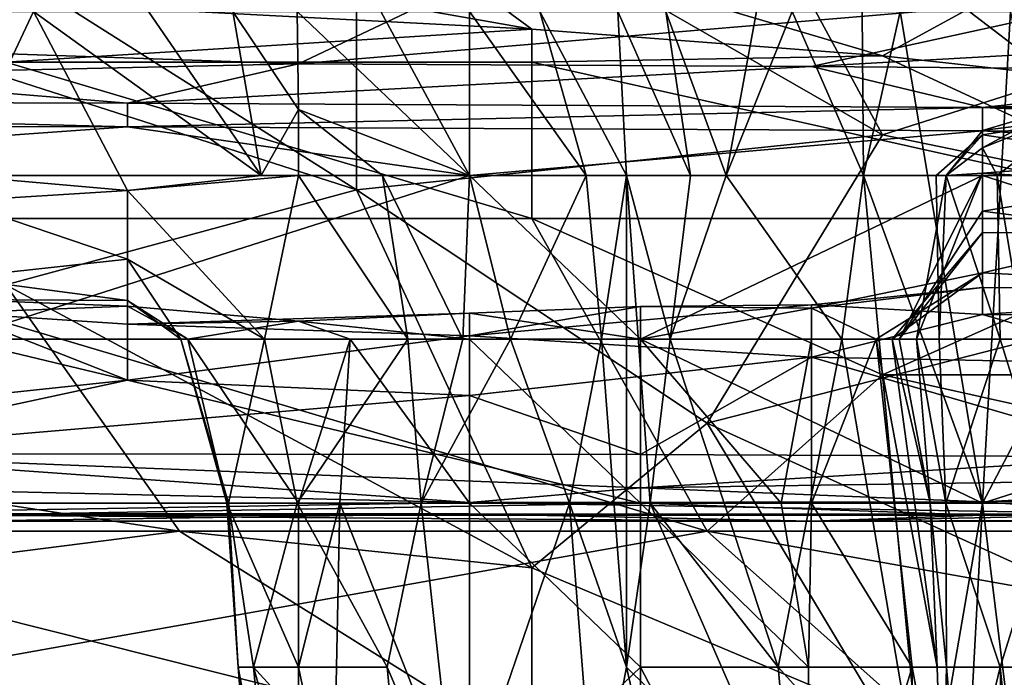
# Model space of a CAD drawing. Extents: x -1.05 to 1.05, y -0.36 to 0.36.
# Tile 197 of 226: x 0.7608 to 0.7931, y 0.2455 to 0.2671. Entities that reach past the tile are written whole.
import ezdxf

# ---------------------------------------------------------------- set-up
doc = ezdxf.new("R2010")
doc.units = 0

msp = doc.modelspace()

# ---------------------------------------------------------------- linework, layer by layer
for points in [[(0.794876, 0.265176, 0.785027), (0.794876, 0.27443, 0.794857), (0.783357, 0.273993, 0.789942)], [(0.789116, 0.263351, 0.780112), (0.783357, 0.273993, 0.789942), (0.771839, 0.273279, 0.785027)], [(0.789116, 0.263351, 0.780112), (0.794876, 0.265176, 0.785027), (0.783357, 0.273993, 0.789942)], [(0.771839, 0.261548, 0.770282), (0.771839, 0.273279, 0.785027), (0.76032, 0.268835, 0.775197)], [(0.771839, 0.261548, 0.770282), (0.789116, 0.263351, 0.780112), (0.771839, 0.273279, 0.785027)], [(0.748802, 0.268327, 0.278795), (0.754561, 0.27087, 0.281941), (0.777598, 0.266825, 0.278795)], [(0.754561, 0.27087, 0.281941), (0.771839, 0.271054, 0.28371), (0.777598, 0.266825, 0.278795)], [(0.771839, 0.271054, 0.28371), (0.794876, 0.2691, 0.28371), (0.789116, 0.265943, 0.278795)], [(0.777598, 0.266825, 0.278795), (0.771839, 0.271054, 0.28371), (0.789116, 0.265943, 0.278795)], [(0.771839, 0.261548, 0.770282), (0.76032, 0.268835, 0.775197), (0.76032, 0.265245, 0.770282)], [(0.812153, 0.263394, 0.278795), (0.789116, 0.265943, 0.278795), (0.794876, 0.2691, 0.28371)], [(0.736216, 0.266842, 0.2486), (0.77555, 0.268358, 0.237394), (0.730596, 0.267407, 0.244864)], [(0.736216, 0.266842, 0.2486), (0.769931, 0.265684, 0.25607), (0.77555, 0.268358, 0.237394)], [(0.777598, 0.266825, 0.278795), (0.76032, 0.265737, 0.277253), (0.748802, 0.268327, 0.278795)], [(0.77555, 0.268358, 0.237394), (0.769931, 0.265684, 0.25607), (0.798027, 0.268061, 0.237394)], [(0.769931, 0.265684, 0.25607), (0.786788, 0.265595, 0.25607), (0.798027, 0.268061, 0.237394)], [(0.798027, 0.268061, 0.237394), (0.786788, 0.265595, 0.25607), (0.809265, 0.266859, 0.244864)], [(0.758692, 0.26202, 0.206778), (0.758692, 0.267404, 0.205644), (0.761229, 0.267404, 0.203776)], [(0.758692, 0.26202, 0.206778), (0.761229, 0.267404, 0.203776), (0.764312, 0.261523, 0.203776)], [(0.765007, 0.267404, 0.200041), (0.76871, 0.26202, 0.200041), (0.761229, 0.267404, 0.203776)], [(0.761229, 0.267404, 0.203776), (0.76871, 0.26202, 0.200041), (0.764312, 0.261523, 0.203776)], [(0.767781, 0.267404, 0.196306), (0.76871, 0.26202, 0.200041), (0.765007, 0.267404, 0.200041)], [(0.769931, 0.264181, 0.196306), (0.767781, 0.267404, 0.196306), (0.769887, 0.267404, 0.192571)], [(0.769931, 0.264181, 0.196306), (0.76871, 0.26202, 0.200041), (0.767781, 0.267404, 0.196306)], [(0.769931, 0.264181, 0.196306), (0.769887, 0.267404, 0.192571), (0.77555, 0.26202, 0.193211)], [(0.769887, 0.267404, 0.192571), (0.772641, 0.267404, 0.188835), (0.77555, 0.26202, 0.193211)], [(0.77555, 0.26202, 0.193211), (0.772641, 0.267404, 0.188835), (0.77555, 0.267404, 0.184449)], [(0.77555, 0.267404, 0.184449), (0.777858, 0.267404, 0.181365), (0.779381, 0.26202, 0.1851)], [(0.77555, 0.267404, 0.184449), (0.779381, 0.26202, 0.1851), (0.77555, 0.26202, 0.193211)], [(0.777858, 0.267404, 0.181365), (0.780714, 0.26202, 0.181365), (0.779381, 0.26202, 0.1851)], [(0.780423, 0.267404, 0.177629), (0.780714, 0.26202, 0.181365), (0.777858, 0.267404, 0.181365)], [(0.780423, 0.267404, 0.177629), (0.782813, 0.26202, 0.173894), (0.780714, 0.26202, 0.181365)], [(0.781996, 0.267404, 0.173894), (0.782813, 0.26202, 0.173894), (0.780423, 0.267404, 0.177629)], [(0.783979, 0.26202, 0.170159), (0.782813, 0.26202, 0.173894), (0.781996, 0.267404, 0.173894)], [(0.784984, 0.267404, 0.166424), (0.783979, 0.26202, 0.170159), (0.781996, 0.267404, 0.173894)], [(0.783979, 0.26202, 0.170159), (0.786152, 0.267404, 0.162688), (0.788499, 0.26202, 0.155218)], [(0.786152, 0.267404, 0.162688), (0.783979, 0.26202, 0.170159), (0.784984, 0.267404, 0.166424)], [(0.788499, 0.26202, 0.155218), (0.786152, 0.267404, 0.162688), (0.78845, 0.267404, 0.155218)], [(0.789702, 0.267404, 0.151483), (0.788499, 0.26202, 0.155218), (0.78845, 0.267404, 0.155218)], [(0.792408, 0.251251, 0.146374), (0.788499, 0.26202, 0.155218), (0.789702, 0.267404, 0.151483)], [(0.789702, 0.267404, 0.151483), (0.793329, 0.267404, 0.140277), (0.792408, 0.251251, 0.146374)], [(0.795228, 0.256636, 0.136542), (0.792408, 0.251251, 0.146374), (0.793329, 0.267404, 0.140277)], [(0.809265, 0.266859, 0.244864), (0.786788, 0.265595, 0.25607), (0.803646, 0.265467, 0.25607)], [(0.753073, 0.26531, 0.259805), (0.769931, 0.265684, 0.25607), (0.736216, 0.266842, 0.2486)], [(0.777598, 0.265737, 0.277916), (0.76032, 0.265737, 0.277253), (0.777598, 0.266825, 0.278795)], [(0.789116, 0.265943, 0.278795), (0.777598, 0.265737, 0.277916), (0.777598, 0.266825, 0.278795)], [(0.800635, 0.260604, 0.276068), (0.777598, 0.265737, 0.277916), (0.789116, 0.265943, 0.278795)], [(0.812153, 0.263394, 0.278795), (0.800635, 0.260604, 0.276068), (0.789116, 0.265943, 0.278795)], [(0.798027, 0.265954, 0.181365), (0.798027, 0.265153, 0.1851), (0.792408, 0.262927, 0.1851)], [(0.792891, 0.26202, 0.181365), (0.798027, 0.265954, 0.181365), (0.792408, 0.262927, 0.1851)], [(0.793724, 0.26202, 0.177629), (0.798027, 0.265954, 0.181365), (0.792891, 0.26202, 0.181365)], [(0.748802, 0.260604, 0.274784), (0.76032, 0.265737, 0.277253), (0.777598, 0.260604, 0.275256)], [(0.753073, 0.26531, 0.259805), (0.764312, 0.264391, 0.267276), (0.769931, 0.265684, 0.25607)], [(0.777598, 0.260604, 0.275256), (0.76032, 0.265737, 0.277253), (0.777598, 0.265737, 0.277916)], [(0.769931, 0.265684, 0.25607), (0.764312, 0.264391, 0.267276), (0.786788, 0.265595, 0.25607)], [(0.764312, 0.264391, 0.267276), (0.792408, 0.264249, 0.267276), (0.786788, 0.265595, 0.25607)], [(0.777598, 0.260604, 0.275256), (0.777598, 0.265737, 0.277916), (0.800635, 0.260604, 0.276068)], [(0.786788, 0.265595, 0.25607), (0.792408, 0.264249, 0.267276), (0.803646, 0.265467, 0.25607)], [(0.753073, 0.26531, 0.259805), (0.730596, 0.264493, 0.267276), (0.764312, 0.264391, 0.267276)], [(0.771839, 0.261548, 0.770282), (0.76032, 0.265245, 0.770282), (0.76032, 0.258427, 0.760453)], [(0.792408, 0.264249, 0.267276), (0.820504, 0.265183, 0.25607), (0.803646, 0.265467, 0.25607)], [(0.806394, 0.259793, 0.785027), (0.794876, 0.265176, 0.785027), (0.789116, 0.263351, 0.780112)], [(0.792408, 0.264249, 0.267276), (0.826123, 0.263835, 0.267276), (0.820504, 0.265183, 0.25607)], [(0.792408, 0.262927, 0.1851), (0.798027, 0.265153, 0.1851), (0.792408, 0.263496, 0.188835)], [(0.792408, 0.263496, 0.188835), (0.798027, 0.265153, 0.1851), (0.798027, 0.264211, 0.188835)], [(0.713739, 0.26373, 0.271011), (0.764312, 0.263615, 0.271011), (0.730596, 0.264493, 0.267276)], [(0.730596, 0.264493, 0.267276), (0.764312, 0.263615, 0.271011), (0.764312, 0.264391, 0.267276)], [(0.764312, 0.264391, 0.267276), (0.764312, 0.263615, 0.271011), (0.792408, 0.264249, 0.267276)], [(0.764312, 0.263615, 0.271011), (0.792408, 0.26348, 0.271011), (0.792408, 0.264249, 0.267276)], [(0.769931, 0.264181, 0.196306), (0.769931, 0.26202, 0.198814), (0.76871, 0.26202, 0.200041)], [(0.769931, 0.264181, 0.196306), (0.772694, 0.26202, 0.196306), (0.769931, 0.26202, 0.198814)], [(0.772694, 0.26202, 0.196306), (0.769931, 0.264181, 0.196306), (0.77555, 0.26202, 0.193211)], [(0.792408, 0.26348, 0.271011), (0.814885, 0.263287, 0.271011), (0.792408, 0.264249, 0.267276)], [(0.792408, 0.264249, 0.267276), (0.814885, 0.263287, 0.271011), (0.826123, 0.263835, 0.267276)], [(0.792408, 0.263347, 0.192571), (0.798027, 0.264211, 0.188835), (0.798027, 0.262516, 0.196306)], [(0.792408, 0.263496, 0.188835), (0.798027, 0.264211, 0.188835), (0.792408, 0.263347, 0.192571)], [(0.713739, 0.26373, 0.271011), (0.741835, 0.26202, 0.272757), (0.764312, 0.263615, 0.271011)], [(0.741835, 0.26202, 0.272757), (0.77555, 0.26202, 0.272631), (0.764312, 0.263615, 0.271011)], [(0.764312, 0.263615, 0.271011), (0.77555, 0.26202, 0.272631), (0.792408, 0.26348, 0.271011)], [(0.789116, 0.263351, 0.780112), (0.771839, 0.261548, 0.770282), (0.783357, 0.253887, 0.765368)], [(0.77555, 0.26202, 0.272631), (0.792408, 0.26202, 0.272553), (0.792408, 0.26348, 0.271011)], [(0.806394, 0.259793, 0.785027), (0.789116, 0.263351, 0.780112), (0.783357, 0.253887, 0.765368)], [(0.790882, 0.26202, 0.192571), (0.792408, 0.263347, 0.192571), (0.791212, 0.26202, 0.196306)], [(0.791208, 0.26202, 0.188835), (0.792408, 0.263347, 0.192571), (0.790882, 0.26202, 0.192571)], [(0.792408, 0.263496, 0.188835), (0.792408, 0.263347, 0.192571), (0.791208, 0.26202, 0.188835)], [(0.792408, 0.262927, 0.1851), (0.792408, 0.263496, 0.188835), (0.791208, 0.26202, 0.188835)], [(0.792408, 0.263347, 0.192571), (0.792408, 0.262088, 0.200041), (0.791212, 0.26202, 0.196306)], [(0.792408, 0.26348, 0.271011), (0.814885, 0.26202, 0.27239), (0.814885, 0.263287, 0.271011)], [(0.792408, 0.26202, 0.272553), (0.814885, 0.26202, 0.27239), (0.792408, 0.26348, 0.271011)], [(0.792408, 0.262088, 0.200041), (0.792408, 0.263347, 0.192571), (0.798027, 0.262516, 0.196306)], [(0.792891, 0.26202, 0.181365), (0.792408, 0.262927, 0.1851), (0.791208, 0.26202, 0.188835)], [(0.798027, 0.261747, 0.200041), (0.792408, 0.262088, 0.200041), (0.798027, 0.262516, 0.196306)], [(0.758692, 0.256636, 0.274678), (0.77555, 0.26202, 0.272631), (0.741835, 0.26202, 0.272757)], [(0.758692, 0.256636, 0.274678), (0.781169, 0.256636, 0.274628), (0.77555, 0.26202, 0.272631)], [(0.758692, 0.26202, 0.206778), (0.764312, 0.261523, 0.203776), (0.758692, 0.261174, 0.207512)], [(0.76871, 0.26202, 0.200041), (0.769931, 0.26202, 0.198814), (0.764312, 0.261523, 0.203776)], [(0.764312, 0.261523, 0.203776), (0.769931, 0.26202, 0.198814), (0.768815, 0.256636, 0.207512)], [(0.769931, 0.26202, 0.198814), (0.77353, 0.256636, 0.200041), (0.768815, 0.256636, 0.207512)], [(0.769931, 0.26202, 0.198814), (0.772694, 0.26202, 0.196306), (0.77353, 0.256636, 0.200041)], [(0.772694, 0.26202, 0.196306), (0.775333, 0.256636, 0.196306), (0.77353, 0.256636, 0.200041)], [(0.772694, 0.26202, 0.196306), (0.77555, 0.26202, 0.193211), (0.775333, 0.256636, 0.196306)], [(0.77555, 0.26202, 0.193211), (0.776903, 0.256636, 0.192571), (0.775333, 0.256636, 0.196306)], [(0.781169, 0.256636, 0.274628), (0.792408, 0.26202, 0.272553), (0.77555, 0.26202, 0.272631)], [(0.776903, 0.256636, 0.192571), (0.77555, 0.26202, 0.193211), (0.779381, 0.26202, 0.1851)], [(0.779891, 0.256636, 0.1851), (0.776903, 0.256636, 0.192571), (0.779381, 0.26202, 0.1851)], [(0.780714, 0.26202, 0.181365), (0.779891, 0.256636, 0.1851), (0.779381, 0.26202, 0.1851)], [(0.780714, 0.26202, 0.181365), (0.780711, 0.245867, 0.1851), (0.779891, 0.256636, 0.1851)], [(0.780714, 0.26202, 0.181365), (0.78149, 0.251251, 0.181365), (0.780711, 0.245867, 0.1851)], [(0.782143, 0.256636, 0.177629), (0.780714, 0.26202, 0.181365), (0.782813, 0.26202, 0.173894)], [(0.780714, 0.26202, 0.181365), (0.782143, 0.256636, 0.177629), (0.78149, 0.251251, 0.181365)], [(0.781169, 0.256636, 0.274628), (0.809265, 0.256636, 0.274528), (0.792408, 0.26202, 0.272553)], [(0.783979, 0.26202, 0.170159), (0.782143, 0.256636, 0.177629), (0.782813, 0.26202, 0.173894)], [(0.787779, 0.256636, 0.158953), (0.782143, 0.256636, 0.177629), (0.783979, 0.26202, 0.170159)], [(0.787779, 0.256636, 0.158953), (0.783979, 0.26202, 0.170159), (0.788499, 0.26202, 0.155218)], [(0.788499, 0.26202, 0.155218), (0.790542, 0.240483, 0.155218), (0.787779, 0.256636, 0.158953)], [(0.792408, 0.251251, 0.146374), (0.790542, 0.240483, 0.155218), (0.788499, 0.26202, 0.155218)], [(0.789668, 0.256636, 0.203776), (0.790236, 0.256636, 0.200041), (0.792408, 0.262088, 0.200041)], [(0.792408, 0.260846, 0.203776), (0.789668, 0.256636, 0.203776), (0.792408, 0.262088, 0.200041)], [(0.791212, 0.26202, 0.196306), (0.792408, 0.262088, 0.200041), (0.790236, 0.256636, 0.200041)], [(0.790983, 0.256636, 0.196306), (0.791212, 0.26202, 0.196306), (0.790236, 0.256636, 0.200041)], [(0.790882, 0.26202, 0.192571), (0.791212, 0.26202, 0.196306), (0.790983, 0.256636, 0.196306)], [(0.791208, 0.26202, 0.188835), (0.790882, 0.26202, 0.192571), (0.790983, 0.256636, 0.196306)], [(0.792984, 0.256636, 0.1851), (0.791208, 0.26202, 0.188835), (0.790983, 0.256636, 0.196306)], [(0.791208, 0.26202, 0.188835), (0.792984, 0.256636, 0.1851), (0.792891, 0.26202, 0.181365)], [(0.792408, 0.260846, 0.203776), (0.792408, 0.262088, 0.200041), (0.798027, 0.261747, 0.200041)], [(0.809265, 0.256636, 0.274528), (0.814885, 0.26202, 0.27239), (0.792408, 0.26202, 0.272553)], [(0.794662, 0.251251, 0.181365), (0.793724, 0.26202, 0.177629), (0.792891, 0.26202, 0.181365)], [(0.792891, 0.26202, 0.181365), (0.792984, 0.256636, 0.1851), (0.794662, 0.251251, 0.181365)], [(0.792408, 0.260846, 0.203776), (0.798027, 0.261747, 0.200041), (0.798027, 0.260123, 0.207512)], [(0.758692, 0.261174, 0.207512), (0.764312, 0.261523, 0.203776), (0.764312, 0.259265, 0.207512)], [(0.771839, 0.261548, 0.770282), (0.76032, 0.258427, 0.760453), (0.777598, 0.249133, 0.755538)], [(0.764312, 0.259265, 0.207512), (0.764312, 0.261523, 0.203776), (0.768815, 0.256636, 0.207512)], [(0.771839, 0.261548, 0.770282), (0.777598, 0.249133, 0.755538), (0.783357, 0.253887, 0.765368)], [(0.758692, 0.261174, 0.207512), (0.764312, 0.259265, 0.207512), (0.758692, 0.258659, 0.211247)], [(0.792408, 0.260846, 0.203776), (0.792408, 0.260139, 0.207512), (0.789668, 0.256636, 0.203776)], [(0.792408, 0.260846, 0.203776), (0.798027, 0.260123, 0.207512), (0.792408, 0.260139, 0.207512)], [(0.783357, 0.250338, 0.27239), (0.748802, 0.250338, 0.272322), (0.748802, 0.260604, 0.274784)], [(0.748802, 0.260604, 0.274784), (0.777598, 0.260604, 0.275256), (0.783357, 0.250338, 0.27239)], [(0.777598, 0.260604, 0.275256), (0.800635, 0.260604, 0.276068), (0.789116, 0.255471, 0.273725)], [(0.783357, 0.250338, 0.27239), (0.777598, 0.260604, 0.275256), (0.789116, 0.255471, 0.273725)], [(0.789116, 0.255471, 0.273725), (0.800635, 0.260604, 0.276068), (0.817913, 0.255471, 0.274378)], [(0.789668, 0.256636, 0.203776), (0.792408, 0.260139, 0.207512), (0.789439, 0.256636, 0.211247)], [(0.792408, 0.260139, 0.207512), (0.792408, 0.258823, 0.214982), (0.789439, 0.256636, 0.211247)], [(0.792408, 0.260139, 0.207512), (0.798027, 0.260123, 0.207512), (0.792408, 0.258823, 0.214982)], [(0.798027, 0.260123, 0.207512), (0.803646, 0.258242, 0.214982), (0.792408, 0.258823, 0.214982)], [(0.783357, 0.253887, 0.765368), (0.800635, 0.246019, 0.765368), (0.806394, 0.259793, 0.785027)], [(0.758692, 0.258659, 0.211247), (0.764312, 0.259265, 0.207512), (0.764312, 0.257911, 0.211247)], [(0.768815, 0.256636, 0.207512), (0.766068, 0.256636, 0.211247), (0.764312, 0.259265, 0.207512)], [(0.764312, 0.259265, 0.207512), (0.766068, 0.256636, 0.211247), (0.764312, 0.257911, 0.211247)], [(0.792408, 0.258823, 0.214982), (0.792408, 0.258338, 0.218717), (0.786788, 0.257656, 0.218717)], [(0.788913, 0.256636, 0.214982), (0.792408, 0.258823, 0.214982), (0.786788, 0.257656, 0.218717)], [(0.789439, 0.256636, 0.211247), (0.792408, 0.258823, 0.214982), (0.788913, 0.256636, 0.214982)], [(0.792408, 0.258338, 0.218717), (0.792408, 0.258823, 0.214982), (0.803646, 0.258242, 0.214982)], [(0.758692, 0.258659, 0.211247), (0.764312, 0.257911, 0.211247), (0.758692, 0.257948, 0.214982)], [(0.76032, 0.258427, 0.760453), (0.748802, 0.252953, 0.745708), (0.766027, 0.250338, 0.750623)], [(0.777598, 0.249133, 0.755538), (0.76032, 0.258427, 0.760453), (0.766027, 0.250338, 0.750623)], [(0.786788, 0.257771, 0.222453), (0.792408, 0.258338, 0.218717), (0.792408, 0.257449, 0.222453)], [(0.786788, 0.257656, 0.218717), (0.792408, 0.258338, 0.218717), (0.786788, 0.257771, 0.222453)], [(0.792408, 0.258338, 0.218717), (0.803646, 0.258242, 0.214982), (0.792408, 0.257449, 0.222453)], [(0.803646, 0.258242, 0.214982), (0.809265, 0.257353, 0.218717), (0.792408, 0.257449, 0.222453)], [(0.758692, 0.257948, 0.214982), (0.764312, 0.257721, 0.214982), (0.758692, 0.257506, 0.218717)], [(0.758692, 0.257948, 0.214982), (0.764312, 0.257911, 0.211247), (0.764312, 0.257721, 0.214982)], [(0.766068, 0.256636, 0.211247), (0.766297, 0.256636, 0.214982), (0.764312, 0.257911, 0.211247)], [(0.764312, 0.257911, 0.211247), (0.766297, 0.256636, 0.214982), (0.764312, 0.257721, 0.214982)], [(0.758692, 0.257506, 0.218717), (0.764312, 0.25529, 0.233658), (0.753073, 0.254098, 0.241129)], [(0.758692, 0.257506, 0.218717), (0.764312, 0.257728, 0.218717), (0.764312, 0.257133, 0.222453)], [(0.758692, 0.257506, 0.218717), (0.764312, 0.257721, 0.214982), (0.764312, 0.257728, 0.218717)], [(0.758692, 0.257506, 0.218717), (0.764312, 0.257133, 0.222453), (0.764312, 0.25529, 0.233658)], [(0.764312, 0.257728, 0.218717), (0.769931, 0.257234, 0.218717), (0.764312, 0.257133, 0.222453)], [(0.769931, 0.257234, 0.218717), (0.764312, 0.257728, 0.218717), (0.764312, 0.257721, 0.214982)], [(0.766297, 0.256636, 0.214982), (0.769931, 0.257234, 0.218717), (0.764312, 0.257721, 0.214982)], [(0.764312, 0.257133, 0.222453), (0.77555, 0.257497, 0.222453), (0.77555, 0.256747, 0.226188)], [(0.764312, 0.257133, 0.222453), (0.769931, 0.257234, 0.218717), (0.77555, 0.257497, 0.222453)], [(0.77555, 0.256636, 0.220899), (0.77555, 0.257497, 0.222453), (0.769931, 0.257234, 0.218717)], [(0.77555, 0.256747, 0.226188), (0.786788, 0.257771, 0.222453), (0.786788, 0.256051, 0.229923)], [(0.781169, 0.257709, 0.222453), (0.786788, 0.257771, 0.222453), (0.77555, 0.256747, 0.226188)], [(0.77555, 0.257497, 0.222453), (0.781169, 0.257709, 0.222453), (0.77555, 0.256747, 0.226188)], [(0.781169, 0.257709, 0.222453), (0.77555, 0.257497, 0.222453), (0.781169, 0.256636, 0.220422)], [(0.781169, 0.256636, 0.220422), (0.77555, 0.257497, 0.222453), (0.77555, 0.256636, 0.220899)], [(0.786788, 0.257656, 0.218717), (0.786788, 0.257771, 0.222453), (0.781169, 0.257709, 0.222453)], [(0.781169, 0.256636, 0.220422), (0.786788, 0.257656, 0.218717), (0.781169, 0.257709, 0.222453)], [(0.786788, 0.256636, 0.217206), (0.786788, 0.257656, 0.218717), (0.781169, 0.256636, 0.220422)], [(0.786788, 0.256051, 0.229923), (0.786788, 0.257771, 0.222453), (0.792408, 0.257449, 0.222453)], [(0.788913, 0.256636, 0.214982), (0.786788, 0.257656, 0.218717), (0.786788, 0.256636, 0.217206)], [(0.766297, 0.256636, 0.214982), (0.771629, 0.256636, 0.218717), (0.769931, 0.257234, 0.218717)], [(0.77555, 0.256636, 0.220899), (0.769931, 0.257234, 0.218717), (0.771629, 0.256636, 0.218717)], [(0.786788, 0.256051, 0.229923), (0.792408, 0.257449, 0.222453), (0.798027, 0.255825, 0.229923)], [(0.792408, 0.257449, 0.222453), (0.809265, 0.257353, 0.218717), (0.798027, 0.255825, 0.229923)], [(0.764312, 0.25529, 0.233658), (0.764312, 0.257133, 0.222453), (0.77555, 0.256747, 0.226188)], [(0.758692, 0.251251, 0.271595), (0.781169, 0.251251, 0.271554), (0.758692, 0.256636, 0.274678)], [(0.781169, 0.251251, 0.271554), (0.781169, 0.256636, 0.274628), (0.758692, 0.256636, 0.274678)], [(0.764312, 0.25529, 0.233658), (0.77555, 0.256747, 0.226188), (0.77555, 0.254786, 0.237394)], [(0.767635, 0.251251, 0.211247), (0.767581, 0.251251, 0.214982), (0.766068, 0.256636, 0.211247)], [(0.768815, 0.256636, 0.207512), (0.767635, 0.251251, 0.211247), (0.766068, 0.256636, 0.211247)], [(0.766068, 0.256636, 0.211247), (0.767581, 0.251251, 0.214982), (0.766297, 0.256636, 0.214982)], [(0.769931, 0.251251, 0.217852), (0.771629, 0.256636, 0.218717), (0.766297, 0.256636, 0.214982)], [(0.766297, 0.256636, 0.214982), (0.767581, 0.251251, 0.214982), (0.769931, 0.251251, 0.217852)], [(0.769887, 0.251251, 0.207512), (0.767635, 0.251251, 0.211247), (0.768815, 0.256636, 0.207512)], [(0.769887, 0.251251, 0.207512), (0.768815, 0.256636, 0.207512), (0.77353, 0.256636, 0.200041)], [(0.773961, 0.251251, 0.200041), (0.769887, 0.251251, 0.207512), (0.77353, 0.256636, 0.200041)], [(0.771296, 0.251251, 0.218717), (0.771629, 0.256636, 0.218717), (0.769931, 0.251251, 0.217852)], [(0.771629, 0.256636, 0.218717), (0.771296, 0.251251, 0.218717), (0.77555, 0.251251, 0.220044)], [(0.77555, 0.256636, 0.220899), (0.771629, 0.256636, 0.218717), (0.77555, 0.251251, 0.220044)], [(0.775333, 0.256636, 0.196306), (0.773961, 0.251251, 0.200041), (0.77353, 0.256636, 0.200041)], [(0.776903, 0.256636, 0.192571), (0.778834, 0.251251, 0.188835), (0.773961, 0.251251, 0.200041)], [(0.776903, 0.256636, 0.192571), (0.773961, 0.251251, 0.200041), (0.775333, 0.256636, 0.196306)], [(0.77555, 0.254786, 0.237394), (0.77555, 0.256747, 0.226188), (0.786788, 0.256051, 0.229923)], [(0.781169, 0.251251, 0.22012), (0.781169, 0.256636, 0.220422), (0.77555, 0.256636, 0.220899)], [(0.77555, 0.251251, 0.220044), (0.781169, 0.251251, 0.22012), (0.77555, 0.256636, 0.220899)], [(0.779891, 0.256636, 0.1851), (0.778834, 0.251251, 0.188835), (0.776903, 0.256636, 0.192571)], [(0.780711, 0.245867, 0.1851), (0.778834, 0.251251, 0.188835), (0.779891, 0.256636, 0.1851)], [(0.792408, 0.251251, 0.271565), (0.809265, 0.256636, 0.274528), (0.781169, 0.256636, 0.274628)], [(0.781169, 0.251251, 0.271554), (0.792408, 0.251251, 0.271565), (0.781169, 0.256636, 0.274628)], [(0.781169, 0.251251, 0.22012), (0.785795, 0.251251, 0.218717), (0.781169, 0.256636, 0.220422)], [(0.781169, 0.256636, 0.220422), (0.785795, 0.251251, 0.218717), (0.786788, 0.256636, 0.217206)], [(0.785691, 0.245867, 0.170159), (0.78149, 0.251251, 0.181365), (0.782143, 0.256636, 0.177629)], [(0.787779, 0.256636, 0.158953), (0.785691, 0.245867, 0.170159), (0.782143, 0.256636, 0.177629)], [(0.790542, 0.240483, 0.155218), (0.785691, 0.245867, 0.170159), (0.787779, 0.256636, 0.158953)], [(0.786788, 0.256636, 0.217206), (0.785795, 0.251251, 0.218717), (0.786788, 0.251251, 0.218166)], [(0.786788, 0.251251, 0.218166), (0.788913, 0.256636, 0.214982), (0.786788, 0.256636, 0.217206)], [(0.790092, 0.245867, 0.214982), (0.788913, 0.256636, 0.214982), (0.786788, 0.251251, 0.218166)], [(0.79091, 0.245867, 0.211247), (0.789439, 0.256636, 0.211247), (0.788913, 0.256636, 0.214982)], [(0.79091, 0.245867, 0.211247), (0.788913, 0.256636, 0.214982), (0.790092, 0.245867, 0.214982)], [(0.789668, 0.256636, 0.203776), (0.789439, 0.256636, 0.211247), (0.790685, 0.251251, 0.203776)], [(0.790685, 0.251251, 0.203776), (0.789439, 0.256636, 0.211247), (0.79091, 0.245867, 0.211247)], [(0.790236, 0.256636, 0.200041), (0.789668, 0.256636, 0.203776), (0.790685, 0.251251, 0.203776)], [(0.791198, 0.251251, 0.200041), (0.790236, 0.256636, 0.200041), (0.790685, 0.251251, 0.203776)], [(0.790983, 0.256636, 0.196306), (0.790236, 0.256636, 0.200041), (0.791198, 0.251251, 0.200041)], [(0.790983, 0.256636, 0.196306), (0.791198, 0.251251, 0.200041), (0.792984, 0.256636, 0.1851)], [(0.792984, 0.256636, 0.1851), (0.791198, 0.251251, 0.200041), (0.794662, 0.251251, 0.181365)], [(0.792408, 0.251251, 0.271565), (0.814885, 0.251251, 0.271666), (0.809265, 0.256636, 0.274528)], [(0.795228, 0.256636, 0.136542), (0.793729, 0.240483, 0.144012), (0.792408, 0.251251, 0.146374)], [(0.77555, 0.254786, 0.237394), (0.786788, 0.256051, 0.229923), (0.781169, 0.252848, 0.2486)], [(0.781169, 0.252848, 0.2486), (0.786788, 0.256051, 0.229923), (0.798027, 0.252781, 0.2486)], [(0.786788, 0.256051, 0.229923), (0.798027, 0.255825, 0.229923), (0.798027, 0.252781, 0.2486)], [(0.753073, 0.252875, 0.2486), (0.764312, 0.25529, 0.233658), (0.77555, 0.254786, 0.237394)], [(0.753073, 0.254098, 0.241129), (0.764312, 0.25529, 0.233658), (0.753073, 0.252875, 0.2486)], [(0.812153, 0.250338, 0.272575), (0.783357, 0.250338, 0.27239), (0.789116, 0.255471, 0.273725)], [(0.817913, 0.255471, 0.274378), (0.812153, 0.250338, 0.272575), (0.789116, 0.255471, 0.273725)], [(0.77555, 0.254786, 0.237394), (0.781169, 0.252848, 0.2486), (0.753073, 0.252875, 0.2486)], [(0.789116, 0.244285, 0.755538), (0.783357, 0.253887, 0.765368), (0.777598, 0.249133, 0.755538)], [(0.800635, 0.246019, 0.765368), (0.783357, 0.253887, 0.765368), (0.789116, 0.244285, 0.755538)], [(0.766027, 0.250338, 0.750623), (0.748802, 0.252953, 0.745708), (0.754561, 0.248876, 0.740793)], [(0.753073, 0.2518, 0.25607), (0.753073, 0.252875, 0.2486), (0.77555, 0.25128, 0.259805)], [(0.753073, 0.252875, 0.2486), (0.781169, 0.252848, 0.2486), (0.781169, 0.251756, 0.25607)], [(0.753073, 0.252875, 0.2486), (0.781169, 0.251756, 0.25607), (0.77555, 0.25128, 0.259805)], [(0.781169, 0.252848, 0.2486), (0.798027, 0.252781, 0.2486), (0.781169, 0.251756, 0.25607)], [(0.781169, 0.251756, 0.25607), (0.798027, 0.252781, 0.2486), (0.809265, 0.252176, 0.252335)], [(0.781169, 0.251756, 0.25607), (0.809265, 0.252176, 0.252335), (0.792408, 0.251295, 0.259805)], [(0.792408, 0.251295, 0.259805), (0.809265, 0.252176, 0.252335), (0.826123, 0.252049, 0.252335)], [(0.792408, 0.251295, 0.259805), (0.826123, 0.252049, 0.252335), (0.798027, 0.250889, 0.263541)], [(0.77555, 0.25128, 0.259805), (0.753073, 0.250906, 0.263541), (0.753073, 0.2518, 0.25607)], [(0.781169, 0.251756, 0.25607), (0.792408, 0.251295, 0.259805), (0.77555, 0.25128, 0.259805)], [(0.77555, 0.250901, 0.263541), (0.753073, 0.250906, 0.263541), (0.77555, 0.25128, 0.259805)], [(0.758692, 0.251251, 0.271595), (0.758692, 0.250862, 0.271011), (0.781169, 0.251251, 0.271554)], [(0.758692, 0.250862, 0.271011), (0.792408, 0.250859, 0.271011), (0.781169, 0.251251, 0.271554)], [(0.767581, 0.251251, 0.214982), (0.76795, 0.245867, 0.214982), (0.769931, 0.245867, 0.217765)], [(0.767635, 0.251251, 0.211247), (0.76795, 0.245867, 0.214982), (0.767581, 0.251251, 0.214982)], [(0.769931, 0.251251, 0.217852), (0.767581, 0.251251, 0.214982), (0.769931, 0.245867, 0.217765)], [(0.768451, 0.245867, 0.211247), (0.76795, 0.245867, 0.214982), (0.767635, 0.251251, 0.211247)], [(0.769887, 0.251251, 0.207512), (0.768451, 0.245867, 0.211247), (0.767635, 0.251251, 0.211247)], [(0.769887, 0.251251, 0.207512), (0.772849, 0.245867, 0.203776), (0.768451, 0.245867, 0.211247)], [(0.773961, 0.251251, 0.200041), (0.772849, 0.245867, 0.203776), (0.769887, 0.251251, 0.207512)], [(0.769931, 0.245867, 0.217765), (0.771296, 0.251251, 0.218717), (0.769931, 0.251251, 0.217852)], [(0.77107, 0.240483, 0.218717), (0.771296, 0.251251, 0.218717), (0.769931, 0.245867, 0.217765)], [(0.771296, 0.251251, 0.218717), (0.77107, 0.240483, 0.218717), (0.77555, 0.240483, 0.220658)], [(0.77555, 0.251251, 0.220044), (0.771296, 0.251251, 0.218717), (0.77555, 0.240483, 0.220658)], [(0.775146, 0.240483, 0.200041), (0.772849, 0.245867, 0.203776), (0.773961, 0.251251, 0.200041)], [(0.775146, 0.240483, 0.200041), (0.773961, 0.251251, 0.200041), (0.778834, 0.251251, 0.188835)], [(0.778834, 0.251251, 0.188835), (0.779682, 0.240483, 0.188835), (0.775146, 0.240483, 0.200041)], [(0.792408, 0.251295, 0.259805), (0.798027, 0.250889, 0.263541), (0.77555, 0.25128, 0.259805)], [(0.798027, 0.250889, 0.263541), (0.77555, 0.250901, 0.263541), (0.77555, 0.25128, 0.259805)], [(0.781169, 0.245867, 0.220617), (0.781169, 0.251251, 0.22012), (0.77555, 0.251251, 0.220044)], [(0.77555, 0.240483, 0.220658), (0.781169, 0.245867, 0.220617), (0.77555, 0.251251, 0.220044)], [(0.780711, 0.245867, 0.1851), (0.779682, 0.240483, 0.188835), (0.778834, 0.251251, 0.188835)], [(0.786186, 0.240483, 0.170159), (0.780711, 0.245867, 0.1851), (0.78149, 0.251251, 0.181365)], [(0.781169, 0.251251, 0.271554), (0.792408, 0.250859, 0.271011), (0.792408, 0.251251, 0.271565)], [(0.781169, 0.245867, 0.220617), (0.786685, 0.245867, 0.218717), (0.781169, 0.251251, 0.22012)], [(0.786685, 0.245867, 0.218717), (0.785795, 0.251251, 0.218717), (0.781169, 0.251251, 0.22012)], [(0.785691, 0.245867, 0.170159), (0.786186, 0.240483, 0.170159), (0.78149, 0.251251, 0.181365)], [(0.785795, 0.251251, 0.218717), (0.786685, 0.245867, 0.218717), (0.786788, 0.251251, 0.218166)], [(0.786685, 0.245867, 0.218717), (0.790092, 0.245867, 0.214982), (0.786788, 0.251251, 0.218166)], [(0.791245, 0.229715, 0.155218), (0.790542, 0.240483, 0.155218), (0.792408, 0.251251, 0.146374)], [(0.791222, 0.245867, 0.203776), (0.790685, 0.251251, 0.203776), (0.79091, 0.245867, 0.211247)], [(0.791198, 0.251251, 0.200041), (0.790685, 0.251251, 0.203776), (0.791222, 0.245867, 0.203776)], [(0.794662, 0.251251, 0.181365), (0.791198, 0.251251, 0.200041), (0.792984, 0.245867, 0.192571)], [(0.792984, 0.245867, 0.192571), (0.791198, 0.251251, 0.200041), (0.791222, 0.245867, 0.203776)], [(0.792408, 0.251251, 0.146374), (0.793729, 0.240483, 0.144012), (0.791245, 0.229715, 0.155218)], [(0.792408, 0.251251, 0.271565), (0.792408, 0.250859, 0.271011), (0.814885, 0.251251, 0.271666)], [(0.792408, 0.250859, 0.271011), (0.820504, 0.250746, 0.271011), (0.814885, 0.251251, 0.271666)], [(0.795164, 0.245867, 0.181365), (0.794662, 0.251251, 0.181365), (0.792984, 0.245867, 0.192571)], [(0.753073, 0.250906, 0.263541), (0.77555, 0.250901, 0.263541), (0.758692, 0.250664, 0.267276)], [(0.758692, 0.250664, 0.267276), (0.77555, 0.250901, 0.263541), (0.786788, 0.250664, 0.267276)], [(0.758692, 0.250664, 0.267276), (0.786788, 0.250664, 0.267276), (0.758692, 0.250862, 0.271011)], [(0.758692, 0.250862, 0.271011), (0.786788, 0.250664, 0.267276), (0.792408, 0.250859, 0.271011)], [(0.77555, 0.250901, 0.263541), (0.798027, 0.250889, 0.263541), (0.786788, 0.250664, 0.267276)], [(0.798027, 0.250889, 0.263541), (0.820504, 0.250633, 0.267276), (0.786788, 0.250664, 0.267276)], [(0.792408, 0.250859, 0.271011), (0.786788, 0.250664, 0.267276), (0.820504, 0.250746, 0.271011)], [(0.786788, 0.250664, 0.267276), (0.820504, 0.250633, 0.267276), (0.820504, 0.250746, 0.271011)], [(0.754561, 0.245204, 0.271901), (0.748802, 0.250338, 0.272322), (0.783357, 0.250338, 0.27239)], [(0.754561, 0.248876, 0.740793), (0.777598, 0.243083, 0.745708), (0.766027, 0.250338, 0.750623)], [(0.754561, 0.245204, 0.271901), (0.783357, 0.250338, 0.27239), (0.789116, 0.245204, 0.271897)], [(0.766027, 0.250338, 0.750623), (0.777598, 0.243083, 0.745708), (0.777598, 0.249133, 0.755538)], [(0.812153, 0.245204, 0.271763), (0.783357, 0.250338, 0.27239), (0.812153, 0.250338, 0.272575)], [(0.789116, 0.245204, 0.271897), (0.783357, 0.250338, 0.27239), (0.812153, 0.245204, 0.271763)], [(0.789116, 0.244285, 0.755538), (0.777598, 0.249133, 0.755538), (0.777598, 0.243083, 0.745708)], [(0.754561, 0.248876, 0.740793), (0.76032, 0.244658, 0.735878), (0.777598, 0.243083, 0.745708)], [(0.769931, 0.245867, 0.217765), (0.76795, 0.245867, 0.214982), (0.769931, 0.235099, 0.217158)], [(0.76795, 0.245867, 0.214982), (0.768794, 0.235099, 0.214982), (0.769931, 0.235099, 0.217158)], [(0.769493, 0.235099, 0.211247), (0.768794, 0.235099, 0.214982), (0.76795, 0.245867, 0.214982)], [(0.769493, 0.235099, 0.211247), (0.76795, 0.245867, 0.214982), (0.768451, 0.245867, 0.211247)], [(0.771516, 0.235099, 0.207512), (0.768451, 0.245867, 0.211247), (0.773363, 0.240483, 0.203776)], [(0.772849, 0.245867, 0.203776), (0.773363, 0.240483, 0.203776), (0.768451, 0.245867, 0.211247)], [(0.768451, 0.245867, 0.211247), (0.771516, 0.235099, 0.207512), (0.769493, 0.235099, 0.211247)], [(0.769931, 0.235099, 0.217158), (0.77107, 0.240483, 0.218717), (0.769931, 0.245867, 0.217765)], [(0.775146, 0.240483, 0.200041), (0.773363, 0.240483, 0.203776), (0.772849, 0.245867, 0.203776)], [(0.781169, 0.235099, 0.221333), (0.781169, 0.245867, 0.220617), (0.77555, 0.240483, 0.220658)], [(0.780711, 0.245867, 0.1851), (0.7844, 0.229715, 0.177629), (0.779682, 0.240483, 0.188835)], [(0.786186, 0.240483, 0.170159), (0.7844, 0.229715, 0.177629), (0.780711, 0.245867, 0.1851)], [(0.786685, 0.245867, 0.218717), (0.781169, 0.245867, 0.220617), (0.786788, 0.235099, 0.218994)], [(0.786788, 0.235099, 0.218994), (0.781169, 0.245867, 0.220617), (0.781169, 0.235099, 0.221333)], [(0.790542, 0.240483, 0.155218), (0.786186, 0.240483, 0.170159), (0.785691, 0.245867, 0.170159)], [(0.786685, 0.245867, 0.218717), (0.786788, 0.235099, 0.218994), (0.790092, 0.245867, 0.214982)], [(0.790179, 0.235099, 0.214982), (0.790092, 0.245867, 0.214982), (0.786788, 0.235099, 0.218994)], [(0.800635, 0.246019, 0.765368), (0.789116, 0.244285, 0.755538), (0.812153, 0.235542, 0.760453)], [(0.791095, 0.240483, 0.211247), (0.790092, 0.245867, 0.214982), (0.790179, 0.235099, 0.214982)], [(0.791095, 0.240483, 0.211247), (0.79091, 0.245867, 0.211247), (0.790092, 0.245867, 0.214982)], [(0.791222, 0.245867, 0.203776), (0.79091, 0.245867, 0.211247), (0.791095, 0.240483, 0.211247)], [(0.791693, 0.240483, 0.203776), (0.791222, 0.245867, 0.203776), (0.791095, 0.240483, 0.211247)], [(0.792984, 0.245867, 0.192571), (0.791222, 0.245867, 0.203776), (0.791693, 0.240483, 0.203776)], [(0.792984, 0.245867, 0.192571), (0.791693, 0.240483, 0.203776), (0.793383, 0.229715, 0.196306)], [(0.794139, 0.235099, 0.188835), (0.792984, 0.245867, 0.192571), (0.793383, 0.229715, 0.196306)], [(0.794139, 0.235099, 0.188835), (0.795164, 0.245867, 0.181365), (0.792984, 0.245867, 0.192571)]]:
    msp.add_3dface(points)

doc.saveas('drawing.dxf')
